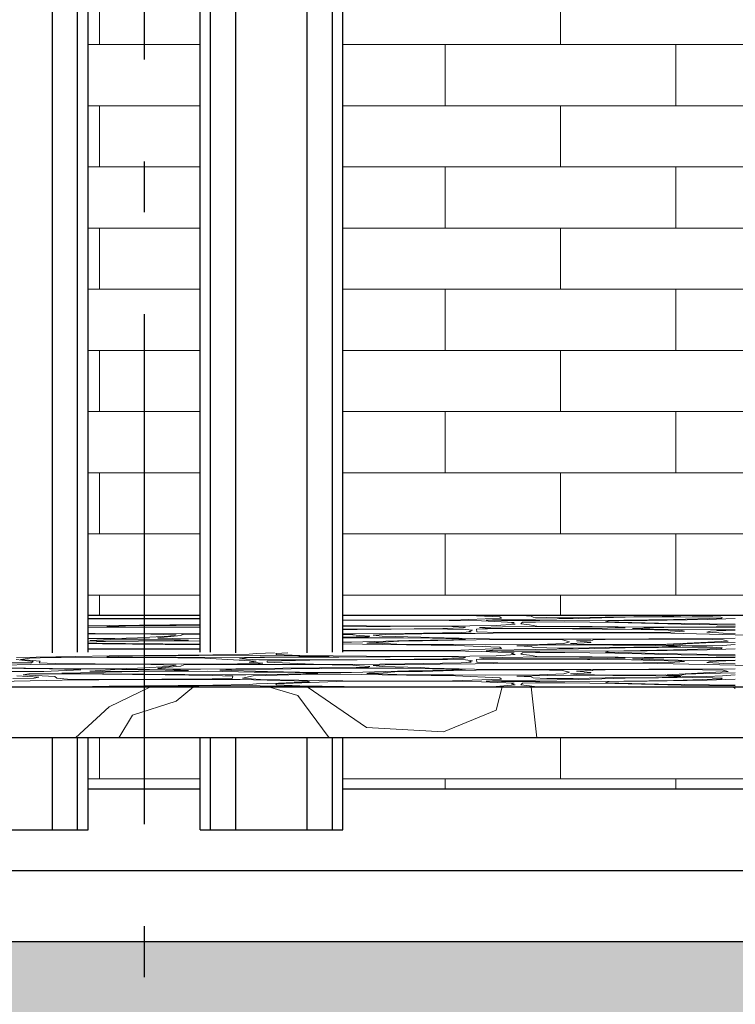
# Model space of a CAD drawing. Header units: millimetres. Extents: x -48769 to 5557, y 850 to 13065.
# Tile 32 of 56: x -18739 to -18037, y 3439 to 4404. Entities that reach past the tile are written whole.
import ezdxf
from ezdxf.enums import TextEntityAlignment as Align

# ---------------------------------------------------------------- set-up
doc = ezdxf.new("R2010")
doc.units = ezdxf.units.MM
doc.header["$LTSCALE"] = 0.5
doc.header["$MEASUREMENT"] = 0
doc.linetypes.add('Akselinje', pattern=[1500, 1000, -200, 100, -200])
doc.linetypes.add('PLINE', pattern=[0])
for name, color, linetype in [('222- Søyler', 7, 'Continuous'), ('232- Ikke-bærende yttervegger', 7, 'Continuous'), ('252- Gulv på grunn_ bunnplate', 7, 'Continuous'), ('71-- Bearbeidet terreng', 7, 'Continuous'), ('71-- Bearbeidet terreng (Skravur)', 7, 'Continuous'), ('82-- Modullinjer', 7, 'Continuous')]:
    doc.layers.add(name, color=color, linetype=linetype)
doc.layers.add('235- Utvendig kledning og overflate', color=7, linetype='Continuous', lineweight=0)
doc.layers.add('255- Gulvoverflate', color=7, linetype='Continuous', lineweight=0)
doc.styles.add('GENERATED_STYLE_1', font='arial.ttf')

# ---------------------------------------------------------------- blocks, each defined once
blk = doc.blocks.new('*X17')
at = {"layer": '235- Utvendig kledning og overflate', "linetype": 'PLINE'}
for p, q in [((-18660.67, 4380), (-18660.67, 4440)), ((-18671.93, 4380), (-18561.93, 4380)), ((-18561.93, 4320), (-18671.93, 4320)), ((-18660.67, 4260), (-18660.67, 4320)), ((-18671.93, 4260), (-18561.93, 4260)), ((-18561.93, 4200), (-18671.93, 4200)), ((-18660.67, 4140), (-18660.67, 4200)), ((-18671.93, 4140), (-18561.93, 4140)), ((-18561.93, 4080), (-18671.93, 4080)), ((-18660.67, 4020), (-18660.67, 4080)), ((-18671.93, 4020), (-18561.93, 4020)), ((-18561.93, 3960), (-18671.93, 3960)), ((-18660.67, 3900), (-18660.67, 3960)), ((-18671.93, 3900), (-18561.93, 3900)), ((-18561.93, 3840), (-18671.93, 3840)), ((-18660.67, 3820), (-18660.67, 3840))]:
    blk.add_line(p, q, dxfattribs=at)
blk = doc.blocks.new('*X18')
at = {"layer": '235- Utvendig kledning og overflate', "linetype": 'PLINE'}
for p, q in [((-18660.67, 3660), (-18660.67, 3699.99)), ((-18671.93, 3660), (-18561.93, 3660))]:
    blk.add_line(p, q, dxfattribs=at)
blk = doc.blocks.new('*X19')
at = {"layer": '235- Utvendig kledning og overflate', "linetype": 'PLINE'}
for p, q in [((-18208.29, 3660), (-18208.29, 3699.99)), ((-18421.93, 3660), (-18321.39, 3660)), ((-18321.39, 3660), (-18095.2, 3660)), ((-18321.39, 3650), (-18321.39, 3660)), ((-18321.39, 3650), (-18321.39, 3660)), ((-18095.2, 3660), (-17869.01, 3660)), ((-18095.2, 3650), (-18095.2, 3660)), ((-18095.2, 3650), (-18095.2, 3660))]:
    blk.add_line(p, q, dxfattribs=at)
blk = doc.blocks.new('*X20')
at = {"layer": '235- Utvendig kledning og overflate', "linetype": 'PLINE'}
for p, q in [((-18208.29, 4380), (-18208.29, 4440)), ((-18421.93, 4380), (-18321.39, 4380)), ((-18321.39, 4380), (-18095.2, 4380)), ((-18321.39, 4320), (-18321.39, 4380)), ((-18321.39, 4320), (-18321.39, 4380)), ((-18095.2, 4380), (-17869.01, 4380)), ((-18095.2, 4320), (-18095.2, 4380)), ((-18095.2, 4320), (-18095.2, 4380)), ((-18321.39, 4320), (-18421.93, 4320)), ((-18095.2, 4320), (-18321.39, 4320)), ((-18208.29, 4260), (-18208.29, 4320)), ((-17869.01, 4320), (-18095.2, 4320)), ((-18421.93, 4260), (-18321.39, 4260)), ((-18321.39, 4260), (-18095.2, 4260)), ((-18321.39, 4200), (-18321.39, 4260)), ((-18321.39, 4200), (-18321.39, 4260)), ((-18095.2, 4260), (-17869.01, 4260)), ((-18095.2, 4200), (-18095.2, 4260)), ((-18095.2, 4200), (-18095.2, 4260)), ((-18321.39, 4200), (-18421.93, 4200)), ((-18095.2, 4200), (-18321.39, 4200)), ((-18208.29, 4140), (-18208.29, 4200)), ((-17869.01, 4200), (-18095.2, 4200)), ((-18421.93, 4140), (-18321.39, 4140)), ((-18321.39, 4140), (-18095.2, 4140)), ((-18321.39, 4080), (-18321.39, 4140)), ((-18321.39, 4080), (-18321.39, 4140)), ((-18095.2, 4140), (-17869.01, 4140)), ((-18095.2, 4080), (-18095.2, 4140)), ((-18095.2, 4080), (-18095.2, 4140)), ((-18321.39, 4080), (-18421.93, 4080)), ((-18095.2, 4080), (-18321.39, 4080)), ((-18208.29, 4020), (-18208.29, 4080)), ((-17869.01, 4080), (-18095.2, 4080)), ((-18421.93, 4020), (-18321.39, 4020)), ((-18321.39, 4020), (-18095.2, 4020)), ((-18321.39, 3960), (-18321.39, 4020)), ((-18321.39, 3960), (-18321.39, 4020)), ((-18095.2, 4020), (-17869.01, 4020)), ((-18095.2, 3960), (-18095.2, 4020)), ((-18095.2, 3960), (-18095.2, 4020)), ((-18321.39, 3960), (-18421.93, 3960)), ((-18095.2, 3960), (-18321.39, 3960)), ((-18208.29, 3900), (-18208.29, 3960)), ((-17869.01, 3960), (-18095.2, 3960)), ((-18421.93, 3900), (-18321.39, 3900)), ((-18321.39, 3900), (-18095.2, 3900)), ((-18321.39, 3840), (-18321.39, 3900)), ((-18321.39, 3840), (-18321.39, 3900)), ((-18095.2, 3900), (-17869.01, 3900)), ((-18095.2, 3840), (-18095.2, 3900)), ((-18095.2, 3840), (-18095.2, 3900)), ((-18321.39, 3840), (-18421.93, 3840)), ((-18095.2, 3840), (-18321.39, 3840)), ((-18208.29, 3820), (-18208.29, 3840)), ((-17869.01, 3840), (-18095.2, 3840))]:
    blk.add_line(p, q, dxfattribs=at)
blk = doc.blocks.new('*X95')
at = {"layer": '255- Gulvoverflate', "linetype": 'PLINE'}
for p, q in [((-18671.93, 3817.18), (-18649.14, 3817.09)), ((-18624.92, 3816.95), (-18671.93, 3816.49)), ((-18649.14, 3817.09), (-18561.93, 3817.43)), ((-18561.93, 3816.91), (-18624.92, 3816.95)), ((-18421.93, 3815.64), (-18375.72, 3815.46)), ((-18397.88, 3815.34), (-18421.93, 3815.16)), ((-18317.56, 3815.24), (-18397.88, 3815.34)), ((-18375.72, 3815.46), (-18314.36, 3815.61)), ((-18285.87, 3814.71), (-18317.56, 3815.24)), ((-18314.36, 3815.61), (-18266.13, 3817.37)), ((-18267.74, 3818.74), (-18298.14, 3820)), ((-18253.78, 3813.27), (-18285.87, 3814.71)), ((-18275.17, 3815.79), (-18281.38, 3815.35)), ((-18281.38, 3815.35), (-18266.11, 3815.07)), ((-18190.75, 3817.08), (-18275.17, 3815.79)), ((-18266.13, 3817.37), (-18267.74, 3818.74)), ((-18266.11, 3815.07), (-18228.48, 3815.05)), ((-18246.62, 3820), (-18237.12, 3819.4)), ((-18237.12, 3819.4), (-18235.02, 3818.58)), ((-18235.02, 3818.58), (-18221.6, 3818.01)), ((-18228.48, 3815.05), (-18146.19, 3815.32)), ((-18221.6, 3818.01), (-18209.84, 3817.85)), ((-18209.84, 3817.85), (-18195.82, 3817.91)), ((-18195.82, 3817.91), (-18164.55, 3818.55)), ((-18144.73, 3818.29), (-18190.75, 3817.08)), ((-18164.55, 3818.55), (-18108.35, 3819.05)), ((-18160.43, 3814.89), (-18164.19, 3813.77)), ((-18123.16, 3815.28), (-18160.43, 3814.89)), ((-18146.19, 3815.32), (-18097.35, 3816.09)), ((-18078.97, 3818.88), (-18144.73, 3818.29)), ((-18064.19, 3816.23), (-18123.16, 3815.28)), ((-18108.35, 3819.05), (-18096.92, 3819.3)), ((-18097.35, 3816.09), (-18049.86, 3817.51)), ((-18096.92, 3819.3), (-18090.11, 3819.8)), ((-18090.11, 3819.8), (-18096.28, 3820)), ((-18058.72, 3818.74), (-18078.97, 3818.88)), ((-18036.73, 3817.11), (-18064.19, 3816.23)), ((-18050.86, 3818.29), (-18058.72, 3818.74)), ((-18049.57, 3818.09), (-18050.86, 3818.29)), ((-18049.86, 3817.51), (-18049.57, 3818.09)), ((-18671.93, 3809.87), (-18651.19, 3810.25)), ((-18583.69, 3808.46), (-18671.93, 3808.7)), ((-18641.72, 3809.65), (-18653.48, 3809.26)), ((-18653.48, 3809.26), (-18641.72, 3808.87)), ((-18651.19, 3810.25), (-18561.93, 3811.11)), ((-18628.31, 3810.09), (-18641.72, 3809.65)), ((-18641.72, 3808.87), (-18568.72, 3808.61)), ((-18585.57, 3810.37), (-18628.31, 3810.09)), ((-18563.36, 3810.72), (-18585.57, 3810.37)), ((-18561.93, 3808.14), (-18583.69, 3808.46)), ((-18568.72, 3808.61), (-18561.93, 3808.64)), ((-18561.93, 3810.74), (-18563.36, 3810.72)), ((-18421.93, 3810.17), (-18398.56, 3809.85)), ((-18375.49, 3809.24), (-18421.93, 3809.08)), ((-18421.93, 3806.5), (-18380.3, 3806.74)), ((-18407.84, 3806.32), (-18421.93, 3806.23)), ((-18340.72, 3806.83), (-18407.84, 3806.32)), ((-18398.56, 3809.85), (-18323.26, 3809.76)), ((-18380.3, 3806.74), (-18323.63, 3807.39)), ((-18337.51, 3809.51), (-18375.49, 3809.24)), ((-18319.26, 3806.76), (-18340.72, 3806.83)), ((-18315, 3809.39), (-18337.51, 3809.51)), ((-18323.63, 3807.39), (-18303.51, 3808.03)), ((-18323.26, 3809.76), (-18271.5, 3810.19)), ((-18301.38, 3806.35), (-18319.26, 3806.76)), ((-18301.65, 3808.57), (-18315, 3809.39)), ((-18303.51, 3808.03), (-18301.65, 3808.57)), ((-18294.69, 3805.58), (-18301.38, 3806.35)), ((-18298.13, 3804.41), (-18294.69, 3805.58)), ((-18268.99, 3807.19), (-18290.83, 3806.57)), ((-18290.83, 3806.57), (-18290.41, 3804.18)), ((-18265.31, 3808.86), (-18287.81, 3808.33)), ((-18287.81, 3808.33), (-18282.17, 3807.54)), ((-18282.17, 3807.54), (-18244.52, 3807.41)), ((-18271.5, 3810.19), (-18252.68, 3811.6)), ((-18225.37, 3807.2), (-18268.99, 3807.19)), ((-18224.92, 3809.26), (-18265.31, 3808.86)), ((-18256.34, 3812.75), (-18253.78, 3813.27)), ((-18252.68, 3811.6), (-18256.34, 3812.75)), ((-18245.74, 3813.36), (-18247.33, 3811.87)), ((-18247.33, 3811.87), (-18238.57, 3810.88)), ((-18232.9, 3813.65), (-18245.74, 3813.36)), ((-18244.52, 3807.41), (-18206.87, 3807.41)), ((-18238.57, 3810.88), (-18231.57, 3809.65)), ((-18204.05, 3813.73), (-18232.9, 3813.65)), ((-18231.57, 3809.65), (-18212.33, 3809.38)), ((-18138.57, 3806.45), (-18225.37, 3807.2)), ((-18154.62, 3808.7), (-18224.92, 3809.26)), ((-18212.33, 3809.38), (-18177.22, 3809.31)), ((-18206.87, 3807.41), (-18179.34, 3807.41)), ((-18154.97, 3813.1), (-18204.05, 3813.73)), ((-18179.34, 3807.41), (-18144.78, 3808.09)), ((-18177.22, 3809.31), (-18126.16, 3808.75)), ((-18164.19, 3813.77), (-18112.01, 3812.51)), ((-18089.91, 3811.47), (-18154.97, 3813.1)), ((-18144.78, 3808.09), (-18154.62, 3808.7)), ((-18116.15, 3805.84), (-18138.57, 3806.45)), ((-18106.84, 3808.3), (-18137.55, 3807.3)), ((-18137.55, 3807.3), (-18120.56, 3806.74)), ((-18126.16, 3808.75), (-18074.55, 3808.76)), ((-18120.56, 3806.74), (-18092.68, 3806.2)), ((-18089.32, 3805.24), (-18116.15, 3805.84)), ((-18112.01, 3812.51), (-18036.73, 3811.42)), ((-18036.73, 3808.66), (-18106.84, 3808.3)), ((-18100.79, 3803.72), (-18086.44, 3804.81)), ((-18092.68, 3806.2), (-18054.78, 3805.86)), ((-18036.74, 3810.61), (-18089.91, 3811.47)), ((-18086.44, 3804.81), (-18089.32, 3805.24)), ((-18074.55, 3808.76), (-18036.73, 3809.38)), ((-18061.14, 3804.83), (-18064.68, 3803.8)), ((-18055.23, 3805.15), (-18061.14, 3804.83)), ((-18036.74, 3805.63), (-18055.23, 3805.15)), ((-18054.78, 3805.86), (-18036.73, 3806.04)), ((-18036.73, 3811.42), (-18036.75, 3811.42)), ((-18671.93, 3802.41), (-18664.93, 3802.32)), ((-18622.68, 3802.04), (-18671.93, 3802.13)), ((-18671.93, 3797.6), (-18645.58, 3797.55)), ((-18649.76, 3796.68), (-18670.25, 3795.38)), ((-18670.25, 3795.38), (-18657.76, 3794.89)), ((-18664.93, 3802.32), (-18580.7, 3802.02)), ((-18657.76, 3794.89), (-18587.58, 3795.49)), ((-18638.7, 3796.84), (-18649.76, 3796.68)), ((-18645.58, 3797.55), (-18623.55, 3798.09)), ((-18611.73, 3796.8), (-18638.7, 3796.84)), ((-18623.55, 3798.09), (-18592.83, 3799.72)), ((-18585.56, 3801.08), (-18622.68, 3802.04)), ((-18561.93, 3795.12), (-18622.42, 3794.85)), ((-18581.09, 3796.28), (-18611.73, 3796.8)), ((-18581.01, 3800.32), (-18603.87, 3798.23)), ((-18603.87, 3798.23), (-18603.18, 3797.76)), ((-18603.18, 3797.76), (-18588.76, 3797.34)), ((-18592.83, 3799.72), (-18585.56, 3801.08)), ((-18588.76, 3797.34), (-18561.93, 3797.3)), ((-18587.58, 3795.49), (-18573.23, 3795.97)), ((-18573.23, 3795.97), (-18581.09, 3796.28)), ((-18577.91, 3801.64), (-18581.01, 3800.32)), ((-18580.7, 3802.02), (-18561.93, 3802.14)), ((-18567.88, 3801.8), (-18577.91, 3801.64)), ((-18561.93, 3801.79), (-18567.88, 3801.8)), ((-18421.93, 3802), (-18410.41, 3801.98)), ((-18412.12, 3801.14), (-18421.93, 3801.28)), ((-18421.93, 3798.85), (-18408.75, 3799)), ((-18418.28, 3798.26), (-18421.93, 3798.21)), ((-18362.34, 3798.14), (-18418.28, 3798.26)), ((-18413.37, 3794.04), (-18357, 3795.47)), ((-18405.69, 3800.37), (-18412.12, 3801.14)), ((-18410.41, 3801.98), (-18361.05, 3802.32)), ((-18408.75, 3799), (-18396.86, 3799.23)), ((-18395.55, 3799.73), (-18405.69, 3800.37)), ((-18396.86, 3799.23), (-18395.55, 3799.73)), ((-18380.34, 3801.44), (-18391.98, 3800.79)), ((-18391.98, 3800.79), (-18383.34, 3799.76)), ((-18383.34, 3799.76), (-18345.44, 3798.93)), ((-18326.45, 3802.25), (-18380.34, 3801.44)), ((-18343.56, 3795.11), (-18366.89, 3794.9)), ((-18333.79, 3797.69), (-18362.34, 3798.14)), ((-18361.05, 3802.32), (-18305.62, 3803.43)), ((-18357, 3795.47), (-18314.79, 3796.12)), ((-18345.44, 3798.93), (-18337.33, 3798.35)), ((-18313.44, 3795.86), (-18343.56, 3795.11)), ((-18337.33, 3798.35), (-18277.84, 3797.02)), ((-18308.1, 3797.07), (-18333.79, 3797.69)), ((-18292.17, 3802.45), (-18326.45, 3802.25)), ((-18314.79, 3796.12), (-18301.44, 3796.38)), ((-18268.64, 3796.51), (-18313.44, 3795.86)), ((-18301.44, 3796.38), (-18308.1, 3797.07)), ((-18305.62, 3803.43), (-18295.97, 3804.07)), ((-18295.97, 3804.07), (-18298.13, 3804.41)), ((-18256.61, 3803.03), (-18292.17, 3802.45)), ((-18290.41, 3804.18), (-18269.7, 3803.54)), ((-18277.84, 3797.02), (-18242.85, 3796.81)), ((-18269.7, 3803.54), (-18224.86, 3803.24)), ((-18232, 3796.56), (-18268.64, 3796.51)), ((-18183.2, 3803.16), (-18256.61, 3803.03)), ((-18242.85, 3796.81), (-18201.78, 3796.92)), ((-18206.32, 3796.1), (-18232, 3796.56)), ((-18224.86, 3803.24), (-18164.06, 3803.26)), ((-18199.31, 3794.33), (-18206.32, 3796.1)), ((-18201.78, 3796.92), (-18178.66, 3796.89)), ((-18176.65, 3795.94), (-18192.47, 3795.32)), ((-18192.47, 3795.32), (-18178.48, 3793.89)), ((-18112.72, 3802.96), (-18183.2, 3803.16)), ((-18178.66, 3796.89), (-18121.73, 3797.26)), ((-18164.45, 3796.63), (-18176.67, 3796.27)), ((-18176.67, 3796.27), (-18176.65, 3795.94)), ((-18089.9, 3796.85), (-18164.45, 3796.63)), ((-18164.06, 3803.26), (-18127.52, 3803.42)), ((-18127.52, 3803.42), (-18100.79, 3803.72)), ((-18121.73, 3797.26), (-18090.88, 3797.31)), ((-18036.73, 3801.11), (-18112.72, 3802.96)), ((-18090.88, 3797.31), (-18036.73, 3797.71)), ((-18068.85, 3796.7), (-18089.9, 3796.85)), ((-18048.6, 3796.18), (-18068.85, 3796.7)), ((-18064.68, 3803.8), (-18053.03, 3803.15)), ((-18053.03, 3803.15), (-18048.64, 3802.72)), ((-18048.64, 3802.72), (-18036.73, 3802.42)), ((-18043.69, 3794.86), (-18048.6, 3796.18)), ((-18036.75, 3801.11), (-18036.73, 3801.11)), ((-18036.73, 3802.42), (-18036.74, 3802.42)), ((-18036.73, 3797.71), (-18036.74, 3797.71)), ((-18036.73, 3801.11), (-18014.62, 3800.58)), ((-18654.67, 3794.44), (-18671.93, 3793.94)), ((-18671.93, 3792.85), (-18561.93, 3791.9)), ((-18657.69, 3792.26), (-18671.93, 3792.44)), ((-18671.93, 3787.35), (-18649.14, 3787.27)), ((-18624.92, 3787.13), (-18671.93, 3786.67)), ((-18628.27, 3792.04), (-18657.69, 3792.26)), ((-18622.42, 3794.85), (-18654.67, 3794.44)), ((-18649.14, 3787.27), (-18561.93, 3787.61)), ((-18596.31, 3791.54), (-18628.27, 3792.04)), ((-18561.93, 3787.09), (-18624.92, 3787.13)), ((-18561.93, 3791.22), (-18596.31, 3791.54)), ((-18421.93, 3793.98), (-18413.37, 3794.04)), ((-18383.19, 3791.67), (-18421.93, 3792.36)), ((-18421.93, 3785.82), (-18375.72, 3785.63)), ((-18397.88, 3785.51), (-18421.93, 3785.34)), ((-18396.54, 3793.25), (-18398.22, 3792.99)), ((-18398.22, 3792.99), (-18386.99, 3792.78)), ((-18317.56, 3785.42), (-18397.88, 3785.51)), ((-18382.21, 3793.79), (-18396.54, 3793.25)), ((-18386.99, 3792.78), (-18368.99, 3792.01)), ((-18311.28, 3790.72), (-18383.19, 3791.67)), ((-18366.89, 3794.9), (-18382.21, 3793.79)), ((-18375.72, 3785.63), (-18314.36, 3785.79)), ((-18368.99, 3792.01), (-18352.7, 3791.67)), ((-18352.7, 3791.67), (-18313.3, 3791.64)), ((-18285.87, 3784.88), (-18317.56, 3785.42)), ((-18314.36, 3785.79), (-18266.13, 3787.55)), ((-18313.3, 3791.64), (-18282.35, 3791.35)), ((-18267.74, 3788.91), (-18311.28, 3790.72)), ((-18282.35, 3791.35), (-18228.76, 3791.74)), ((-18275.17, 3785.97), (-18281.38, 3785.53)), ((-18281.38, 3785.53), (-18266.11, 3785.24)), ((-18190.75, 3787.26), (-18275.17, 3785.97)), ((-18266.13, 3787.55), (-18267.74, 3788.91)), ((-18220.82, 3791.15), (-18251.11, 3790.46)), ((-18251.11, 3790.46), (-18237.12, 3789.58)), ((-18237.12, 3789.58), (-18235.02, 3788.76)), ((-18235.02, 3788.76), (-18221.6, 3788.19)), ((-18228.76, 3791.74), (-18204.98, 3792.64)), ((-18228.48, 3785.23), (-18146.19, 3785.49)), ((-18221.6, 3788.19), (-18209.84, 3788.03)), ((-18195.34, 3791.26), (-18220.82, 3791.15)), ((-18209.84, 3788.03), (-18195.82, 3788.08)), ((-18204.98, 3792.64), (-18199.31, 3794.33)), ((-18178.46, 3793.57), (-18198.6, 3792.64)), ((-18198.6, 3792.64), (-18192.23, 3791.9)), ((-18195.82, 3788.08), (-18164.55, 3788.72)), ((-18156.95, 3790.98), (-18195.34, 3791.26)), ((-18192.23, 3791.9), (-18174.96, 3791.62)), ((-18144.73, 3788.47), (-18190.75, 3787.26)), ((-18178.48, 3793.89), (-18178.46, 3793.57)), ((-18174.96, 3791.62), (-18133.1, 3791.5)), ((-18164.55, 3788.72), (-18108.35, 3789.23)), ((-18123.16, 3785.46), (-18160.43, 3785.07)), ((-18138.95, 3790.98), (-18156.95, 3790.98)), ((-18146.19, 3785.49), (-18097.35, 3786.27)), ((-18078.97, 3789.06), (-18144.73, 3788.47)), ((-18114.57, 3790.76), (-18138.95, 3790.98)), ((-18133.1, 3791.5), (-18105.01, 3791.78)), ((-18064.19, 3786.4), (-18123.16, 3785.46)), ((-18090.11, 3789.98), (-18114.57, 3790.76)), ((-18108.35, 3789.23), (-18096.92, 3789.48)), ((-18091.06, 3791.52), (-18104.63, 3791.08)), ((-18104.63, 3791.08), (-18088.79, 3790.36)), ((-18103.84, 3791.83), (-18043.69, 3794.86)), ((-18097.35, 3786.27), (-18049.86, 3787.69)), ((-18096.92, 3789.48), (-18090.11, 3789.98)), ((-18085.24, 3792.35), (-18091.06, 3791.52)), ((-18088.79, 3790.36), (-18064.66, 3790.22)), ((-18065.5, 3793.16), (-18085.24, 3792.35)), ((-18058.72, 3788.92), (-18078.97, 3789.06)), ((-18036.73, 3793.5), (-18065.5, 3793.16)), ((-18064.66, 3790.22), (-18049.4, 3790.62)), ((-18036.73, 3787.29), (-18064.19, 3786.4)), ((-18050.86, 3788.47), (-18058.72, 3788.92)), ((-18049.57, 3788.26), (-18050.86, 3788.47)), ((-18049.86, 3787.69), (-18049.57, 3788.26)), ((-18049.4, 3790.62), (-18036.73, 3791.75)), ((-18725.85, 3775.09), (-18742.6, 3776.75)), ((-18742.15, 3778.79), (-18684.21, 3779.82)), ((-18729.22, 3778.2), (-18738.31, 3776.96)), ((-18738.31, 3776.96), (-18719.01, 3775.39)), ((-18708.64, 3778.8), (-18729.22, 3778.2)), ((-18698.25, 3778.94), (-18708.64, 3778.8)), ((-18583.69, 3778.64), (-18698.25, 3778.94)), ((-18684.2, 3779.82), (-18651.19, 3780.43)), ((-18641.72, 3779.82), (-18653.48, 3779.44)), ((-18653.48, 3779.44), (-18641.72, 3779.05)), ((-18651.19, 3780.43), (-18549.6, 3781.41)), ((-18628.31, 3780.27), (-18641.72, 3779.82)), ((-18641.72, 3779.05), (-18568.72, 3778.78)), ((-18585.57, 3780.54), (-18628.31, 3780.27)), ((-18563.36, 3780.9), (-18585.57, 3780.54)), ((-18557.24, 3778.25), (-18583.69, 3778.64)), ((-18568.72, 3778.78), (-18503.17, 3779.12)), ((-18539.99, 3781.08), (-18563.36, 3780.9)), ((-18507.05, 3775.43), (-18557.24, 3778.25)), ((-18549.6, 3781.41), (-18513.98, 3782.09)), ((-18466.11, 3780.65), (-18539.99, 3781.08)), ((-18515.95, 3778.48), (-18523.28, 3777.7)), ((-18523.28, 3777.7), (-18504.25, 3776.52)), ((-18498.85, 3778.98), (-18515.95, 3778.48)), ((-18513.98, 3782.09), (-18506.73, 3782.86)), ((-18506.73, 3782.86), (-18489.03, 3783.41)), ((-18504.25, 3776.52), (-18459.4, 3776.47)), ((-18503.17, 3779.12), (-18464.79, 3779.47)), ((-18454.69, 3779.24), (-18498.85, 3778.98)), ((-18454.44, 3776.21), (-18496.23, 3775.31)), ((-18475.87, 3783.41), (-18487.73, 3782.94)), ((-18487.73, 3782.94), (-18486.87, 3781.88)), ((-18486.87, 3781.88), (-18464.24, 3780.92)), ((-18435.18, 3779.82), (-18466.11, 3780.65)), ((-18464.79, 3779.47), (-18443.4, 3779.42)), ((-18464.24, 3780.92), (-18398.56, 3780.03)), ((-18459.4, 3776.47), (-18380.3, 3776.91)), ((-18425.72, 3779.24), (-18454.69, 3779.24)), ((-18407.84, 3776.49), (-18454.44, 3776.21)), ((-18443.4, 3779.42), (-18435.18, 3779.82)), ((-18375.49, 3779.42), (-18425.72, 3779.24)), ((-18340.72, 3777), (-18407.84, 3776.49)), ((-18398.56, 3780.03), (-18323.26, 3779.94)), ((-18380.3, 3776.91), (-18323.63, 3777.57)), ((-18337.51, 3779.69), (-18375.49, 3779.42)), ((-18319.26, 3776.94), (-18340.72, 3777)), ((-18315, 3779.56), (-18337.51, 3779.69)), ((-18323.63, 3777.57), (-18303.51, 3778.2)), ((-18323.26, 3779.94), (-18271.5, 3780.37)), ((-18301.38, 3776.53), (-18319.26, 3776.94)), ((-18301.65, 3778.75), (-18315, 3779.56)), ((-18303.51, 3778.2), (-18301.65, 3778.75)), ((-18294.69, 3775.75), (-18301.38, 3776.53)), ((-18298.13, 3774.59), (-18294.69, 3775.75)), ((-18268.99, 3777.37), (-18290.83, 3776.75)), ((-18290.83, 3776.75), (-18290.41, 3774.36)), ((-18265.31, 3779.03), (-18287.81, 3778.51)), ((-18287.81, 3778.51), (-18282.17, 3777.72)), ((-18253.78, 3783.45), (-18285.87, 3784.88)), ((-18282.17, 3777.72), (-18244.52, 3777.58)), ((-18271.5, 3780.37), (-18252.68, 3781.78)), ((-18225.37, 3777.37), (-18268.99, 3777.37)), ((-18266.11, 3785.24), (-18228.48, 3785.23)), ((-18224.92, 3779.44), (-18265.31, 3779.03)), ((-18256.34, 3782.93), (-18253.78, 3783.45)), ((-18252.68, 3781.78), (-18256.34, 3782.93)), ((-18245.74, 3783.53), (-18247.33, 3782.05)), ((-18247.33, 3782.05), (-18238.57, 3781.06)), ((-18232.9, 3783.83), (-18245.74, 3783.53)), ((-18244.52, 3777.58), (-18206.87, 3777.58)), ((-18238.57, 3781.06), (-18231.57, 3779.82)), ((-18204.05, 3783.9), (-18232.9, 3783.83)), ((-18231.57, 3779.82), (-18212.33, 3779.56)), ((-18138.57, 3776.63), (-18225.37, 3777.37)), ((-18154.62, 3778.88), (-18224.92, 3779.44)), ((-18212.33, 3779.56), (-18177.22, 3779.48)), ((-18206.87, 3777.58), (-18179.34, 3777.58)), ((-18154.97, 3783.28), (-18204.05, 3783.9)), ((-18179.34, 3777.58), (-18144.78, 3778.27)), ((-18177.22, 3779.48), (-18126.16, 3778.93)), ((-18160.43, 3785.07), (-18164.19, 3783.95)), ((-18164.19, 3783.95), (-18112.01, 3782.68)), ((-18089.91, 3781.64), (-18154.97, 3783.28)), ((-18144.78, 3778.27), (-18154.62, 3778.88)), ((-18116.15, 3776.02), (-18138.57, 3776.63)), ((-18106.84, 3778.48), (-18137.55, 3777.47)), ((-18137.55, 3777.47), (-18120.56, 3776.92)), ((-18126.16, 3778.93), (-18074.55, 3778.94)), ((-18120.56, 3776.92), (-18092.68, 3776.38)), ((-18089.32, 3775.42), (-18116.15, 3776.02)), ((-18112.01, 3782.68), (-18036.73, 3781.6)), ((-18036.73, 3778.83), (-18106.84, 3778.48)), ((-18092.68, 3776.38), (-18054.78, 3776.03)), ((-18036.74, 3780.78), (-18089.91, 3781.64)), ((-18074.55, 3778.94), (-18036.73, 3779.56)), ((-18036.74, 3775.8), (-18055.23, 3775.32)), ((-18054.78, 3776.03), (-18036.73, 3776.21)), ((-18036.73, 3781.6), (-18036.75, 3781.6)), ((-18786.53, 3769.04), (-18680.1, 3767.79)), ((-18709.67, 3767.76), (-18773.37, 3768.48)), ((-18728, 3772.03), (-18755.14, 3771.31)), ((-18749.75, 3773.48), (-18727.48, 3773.66)), ((-18687.19, 3772.34), (-18728, 3772.03)), ((-18727.48, 3773.66), (-18725.85, 3775.09)), ((-18719.01, 3775.39), (-18720.07, 3773.8)), ((-18720.07, 3773.8), (-18704.06, 3772.99)), ((-18715.33, 3765.21), (-18678.98, 3766.61)), ((-18680.62, 3767.15), (-18709.67, 3767.76)), ((-18704.06, 3772.99), (-18664.93, 3772.5)), ((-18622.68, 3772.21), (-18687.19, 3772.34)), ((-18678.98, 3766.61), (-18680.62, 3767.15)), ((-18680.1, 3767.79), (-18645.58, 3767.73)), ((-18649.76, 3766.86), (-18670.25, 3765.55)), ((-18664.93, 3772.5), (-18580.7, 3772.19)), ((-18638.7, 3767.02), (-18649.76, 3766.86)), ((-18645.58, 3767.73), (-18623.55, 3768.27)), ((-18611.73, 3766.98), (-18638.7, 3767.02)), ((-18623.55, 3768.27), (-18592.83, 3769.89)), ((-18585.56, 3771.26), (-18622.68, 3772.21)), ((-18581.09, 3766.46), (-18611.73, 3766.98)), ((-18581.01, 3770.5), (-18603.87, 3768.41)), ((-18603.87, 3768.41), (-18603.18, 3767.94)), ((-18603.18, 3767.94), (-18588.76, 3767.52)), ((-18592.83, 3769.89), (-18585.56, 3771.26)), ((-18588.76, 3767.52), (-18561.48, 3767.48)), ((-18587.58, 3765.66), (-18573.23, 3766.15)), ((-18573.23, 3766.15), (-18581.09, 3766.46)), ((-18577.91, 3771.81), (-18581.01, 3770.5)), ((-18580.7, 3772.19), (-18525.4, 3772.56)), ((-18567.88, 3771.97), (-18577.91, 3771.81)), ((-18452.49, 3771.88), (-18567.88, 3771.97)), ((-18561.48, 3767.48), (-18526.89, 3767.63)), ((-18531.15, 3767.09), (-18542.75, 3766.45)), ((-18542.75, 3766.45), (-18495.78, 3765.07)), ((-18488.52, 3767.57), (-18531.15, 3767.09)), ((-18526.89, 3767.63), (-18480.84, 3768.38)), ((-18525.4, 3772.56), (-18503.16, 3773.06)), ((-18513.7, 3774.44), (-18507.05, 3775.43)), ((-18500.38, 3773.47), (-18513.7, 3774.44)), ((-18503.16, 3773.06), (-18500.38, 3773.47)), ((-18496.23, 3775.31), (-18496.02, 3774.25)), ((-18496.02, 3774.25), (-18458.83, 3772.66)), ((-18472.45, 3767.65), (-18488.52, 3767.57)), ((-18480.84, 3768.38), (-18408.75, 3769.17)), ((-18442.75, 3768.08), (-18472.45, 3767.65)), ((-18458.83, 3772.66), (-18450.75, 3772.24)), ((-18412.12, 3771.32), (-18452.49, 3771.88)), ((-18450.75, 3772.24), (-18410.41, 3772.15)), ((-18418.28, 3768.44), (-18442.75, 3768.08)), ((-18362.34, 3768.31), (-18418.28, 3768.44)), ((-18405.69, 3770.54), (-18412.12, 3771.32)), ((-18410.41, 3772.15), (-18361.05, 3772.5)), ((-18408.75, 3769.17), (-18396.86, 3769.41)), ((-18395.55, 3769.91), (-18405.69, 3770.54)), ((-18396.86, 3769.41), (-18395.55, 3769.91)), ((-18380.34, 3771.62), (-18391.98, 3770.97)), ((-18391.98, 3770.97), (-18383.34, 3769.94)), ((-18383.34, 3769.94), (-18345.44, 3769.11)), ((-18326.45, 3772.43), (-18380.34, 3771.62)), ((-18333.79, 3767.87), (-18362.34, 3768.31)), ((-18361.05, 3772.5), (-18305.62, 3773.61)), ((-18357, 3765.65), (-18314.79, 3766.29)), ((-18345.44, 3769.11), (-18337.33, 3768.52)), ((-18313.44, 3766.04), (-18343.56, 3765.28)), ((-18337.33, 3768.52), (-18277.84, 3767.2)), ((-18308.1, 3767.25), (-18333.79, 3767.87)), ((-18292.17, 3772.62), (-18326.45, 3772.43)), ((-18314.79, 3766.29), (-18301.44, 3766.55)), ((-18268.64, 3766.68), (-18313.44, 3766.04)), ((-18301.44, 3766.55), (-18308.1, 3767.25)), ((-18305.62, 3773.61), (-18295.97, 3774.24)), ((-18295.97, 3774.24), (-18298.13, 3774.59)), ((-18256.61, 3773.2), (-18292.17, 3772.62)), ((-18290.41, 3774.36), (-18269.7, 3773.72)), ((-18277.84, 3767.2), (-18242.85, 3766.98)), ((-18269.7, 3773.72), (-18224.86, 3773.42)), ((-18232, 3766.74), (-18268.64, 3766.68)), ((-18183.2, 3773.34), (-18256.61, 3773.2)), ((-18242.85, 3766.98), (-18201.78, 3767.1)), ((-18206.32, 3766.27), (-18232, 3766.74)), ((-18224.86, 3773.42), (-18164.06, 3773.44)), ((-18199.31, 3764.51), (-18206.32, 3766.27)), ((-18201.78, 3767.1), (-18178.66, 3767.06)), ((-18176.65, 3766.12), (-18192.47, 3765.49)), ((-18112.72, 3773.14), (-18183.2, 3773.34)), ((-18178.66, 3767.06), (-18121.73, 3767.44)), ((-18164.45, 3766.8), (-18176.67, 3766.45)), ((-18176.67, 3766.45), (-18176.65, 3766.12)), ((-18089.9, 3767.02), (-18164.45, 3766.8)), ((-18164.06, 3773.44), (-18127.52, 3773.6)), ((-18127.52, 3773.6), (-18100.79, 3773.89)), ((-18121.73, 3767.44), (-18090.88, 3767.49)), ((-18036.73, 3771.29), (-18112.72, 3773.14)), ((-18100.79, 3773.89), (-18086.44, 3774.99)), ((-18090.88, 3767.49), (-18036.73, 3767.88)), ((-18068.85, 3766.88), (-18089.9, 3767.02)), ((-18086.44, 3774.99), (-18089.32, 3775.42)), ((-18048.6, 3766.36), (-18068.85, 3766.88)), ((-18061.14, 3775.01), (-18064.68, 3773.98)), ((-18064.68, 3773.98), (-18053.03, 3773.32)), ((-18055.23, 3775.32), (-18061.14, 3775.01)), ((-18053.03, 3773.32), (-18048.64, 3772.9)), ((-18048.64, 3772.9), (-18036.73, 3772.6)), ((-18043.69, 3765.03), (-18048.6, 3766.36)), ((-18036.75, 3771.29), (-18036.73, 3771.29)), ((-18036.73, 3772.6), (-18036.74, 3772.6)), ((-18036.73, 3767.88), (-18036.74, 3767.88)), ((-18036.73, 3771.29), (-18014.62, 3770.75)), ((-18697.42, 3756.6), (-18865.53, 3752.92)), ((-18748.49, 3765.06), (-18715.33, 3765.21)), ((-18745.79, 3758.12), (-18724.67, 3758.51)), ((-18720.16, 3759.62), (-18741.93, 3760.93)), ((-18730.03, 3762.73), (-18735.59, 3761.8)), ((-18735.59, 3761.8), (-18704.57, 3760.28)), ((-18696.75, 3762.92), (-18730.03, 3762.73)), ((-18724.67, 3758.51), (-18720.16, 3759.62)), ((-18704.57, 3760.28), (-18702.63, 3758.7)), ((-18702.63, 3758.7), (-18692.17, 3757.6)), ((-18679.36, 3763.9), (-18697.71, 3763.63)), ((-18697.71, 3763.63), (-18696.17, 3763.23)), ((-18624.92, 3757.3), (-18697.42, 3756.6)), ((-18657.69, 3762.44), (-18696.75, 3762.92)), ((-18696.17, 3763.23), (-18537.46, 3761.86)), ((-18692.17, 3757.6), (-18649.14, 3757.45)), ((-18654.67, 3764.62), (-18679.36, 3763.9)), ((-18670.25, 3765.55), (-18657.76, 3765.07)), ((-18657.76, 3765.07), (-18587.58, 3765.66)), ((-18628.27, 3762.21), (-18657.69, 3762.44)), ((-18622.42, 3765.02), (-18654.67, 3764.62)), ((-18649.14, 3757.45), (-18550, 3757.83)), ((-18596.31, 3761.71), (-18628.27, 3762.21)), ((-18540.56, 3757.25), (-18624.92, 3757.3)), ((-18554.99, 3765.33), (-18622.42, 3765.02)), ((-18550.06, 3761.29), (-18596.31, 3761.71)), ((-18509.07, 3764.63), (-18554.99, 3765.33)), ((-18529.75, 3760.54), (-18550.06, 3761.29)), ((-18550, 3757.83), (-18530.51, 3758.21)), ((-18522.77, 3757.14), (-18540.56, 3757.25)), ((-18537.46, 3761.86), (-18517.03, 3761.78)), ((-18530.51, 3758.21), (-18529.75, 3760.54)), ((-18456.53, 3755.58), (-18522.77, 3757.14)), ((-18509.85, 3760.73), (-18520.44, 3758.64)), ((-18520.44, 3758.64), (-18502.82, 3757.2)), ((-18517.03, 3761.78), (-18475.87, 3762.38)), ((-18451.35, 3762.41), (-18509.85, 3760.73)), ((-18484.52, 3764.35), (-18509.07, 3764.63)), ((-18502.82, 3757.2), (-18446.15, 3756.43)), ((-18495.78, 3765.07), (-18448.74, 3764.27)), ((-18468.83, 3764.23), (-18484.52, 3764.35)), ((-18475.87, 3762.38), (-18446.35, 3763.33)), ((-18448.11, 3763.6), (-18468.83, 3764.23)), ((-18423.95, 3762.57), (-18451.35, 3762.41)), ((-18448.74, 3764.27), (-18425.35, 3764.13)), ((-18446.35, 3763.33), (-18448.11, 3763.6)), ((-18446.15, 3756.43), (-18422.01, 3755.99)), ((-18425.35, 3764.13), (-18413.37, 3764.21)), ((-18383.19, 3761.85), (-18423.95, 3762.57)), ((-18413.37, 3764.21), (-18357, 3765.65)), ((-18396.54, 3763.43), (-18398.22, 3763.16)), ((-18398.22, 3763.16), (-18386.99, 3762.96)), ((-18382.21, 3763.97), (-18396.54, 3763.43)), ((-18386.99, 3762.96), (-18368.99, 3762.19)), ((-18311.28, 3760.9), (-18383.19, 3761.85)), ((-18366.89, 3765.08), (-18382.21, 3763.97)), ((-18368.99, 3762.19), (-18352.7, 3761.85)), ((-18343.56, 3765.28), (-18366.89, 3765.08)), ((-18352.7, 3761.85), (-18313.3, 3761.82)), ((-18314.36, 3755.96), (-18266.13, 3757.72)), ((-18313.3, 3761.82), (-18282.35, 3761.53)), ((-18267.74, 3759.09), (-18311.28, 3760.9)), ((-18282.35, 3761.53), (-18228.76, 3761.91)), ((-18190.75, 3757.44), (-18275.17, 3756.14)), ((-18266.13, 3757.72), (-18267.74, 3759.09)), ((-18220.82, 3761.33), (-18251.11, 3760.64)), ((-18251.11, 3760.64), (-18237.12, 3759.75)), ((-18237.12, 3759.75), (-18235.02, 3758.94)), ((-18235.02, 3758.94), (-18221.6, 3758.37)), ((-18228.76, 3761.91), (-18204.98, 3762.82)), ((-18221.6, 3758.37), (-18209.84, 3758.2)), ((-18195.34, 3761.44), (-18220.82, 3761.33)), ((-18209.84, 3758.2), (-18195.82, 3758.26)), ((-18204.98, 3762.82), (-18199.31, 3764.51)), ((-18178.46, 3763.75), (-18198.6, 3762.81)), ((-18198.6, 3762.81), (-18192.23, 3762.08)), ((-18195.82, 3758.26), (-18164.55, 3758.9)), ((-18156.95, 3761.16), (-18195.34, 3761.44)), ((-18192.47, 3765.49), (-18178.48, 3764.07)), ((-18192.23, 3762.08), (-18174.96, 3761.8)), ((-18144.73, 3758.65), (-18190.75, 3757.44)), ((-18178.48, 3764.07), (-18178.46, 3763.75)), ((-18174.96, 3761.8), (-18133.1, 3761.67)), ((-18164.55, 3758.9), (-18108.35, 3759.4)), ((-18138.95, 3761.16), (-18156.95, 3761.16)), ((-18146.19, 3755.67), (-18097.35, 3756.45)), ((-18078.97, 3759.23), (-18144.73, 3758.65)), ((-18114.57, 3760.94), (-18138.95, 3761.16)), ((-18133.1, 3761.67), (-18105.01, 3761.95)), ((-18064.19, 3756.58), (-18123.16, 3755.63)), ((-18090.11, 3760.16), (-18114.57, 3760.94)), ((-18108.35, 3759.4), (-18096.92, 3759.66)), ((-18091.06, 3761.69), (-18104.63, 3761.26)), ((-18104.63, 3761.26), (-18088.79, 3760.54)), ((-18103.84, 3762.01), (-18043.69, 3765.03)), ((-18097.35, 3756.45), (-18049.86, 3757.87)), ((-18096.92, 3759.66), (-18090.11, 3760.16)), ((-18085.24, 3762.53), (-18091.06, 3761.69)), ((-18088.79, 3760.54), (-18064.66, 3760.39)), ((-18065.5, 3763.34), (-18085.24, 3762.53)), ((-18058.72, 3759.09), (-18078.97, 3759.23)), ((-18036.73, 3763.68), (-18065.5, 3763.34)), ((-18064.66, 3760.39), (-18049.4, 3760.79)), ((-18036.73, 3757.46), (-18064.19, 3756.58)), ((-18050.86, 3758.64), (-18058.72, 3759.09)), ((-18049.57, 3758.44), (-18050.86, 3758.64)), ((-18049.86, 3757.87), (-18049.57, 3758.44)), ((-18049.4, 3760.79), (-18036.73, 3761.92)), ((-18684.2, 3750), (-18651.19, 3750.6)), ((-18651.19, 3750.6), (-18549.6, 3751.58)), ((-18628.31, 3750.44), (-18641.72, 3750)), ((-18585.57, 3750.72), (-18628.31, 3750.44)), ((-18563.36, 3751.08), (-18585.57, 3750.72)), ((-18539.99, 3751.25), (-18563.36, 3751.08)), ((-18549.6, 3751.58), (-18513.98, 3752.26)), ((-18466.11, 3750.83), (-18539.99, 3751.25)), ((-18513.98, 3752.26), (-18506.73, 3753.04)), ((-18506.73, 3753.04), (-18484.99, 3753.71)), ((-18427.98, 3755.47), (-18487.73, 3753.12)), ((-18487.73, 3753.12), (-18486.87, 3752.05)), ((-18486.87, 3752.05), (-18464.24, 3751.09)), ((-18484.99, 3753.71), (-18454.7, 3755.09)), ((-18435.18, 3750), (-18466.11, 3750.83)), ((-18464.24, 3751.09), (-18398.56, 3750.21)), ((-18454.7, 3755.09), (-18456.53, 3755.58)), ((-18397.88, 3755.69), (-18427.98, 3755.47)), ((-18422.01, 3755.99), (-18375.72, 3755.81)), ((-18398.56, 3750.21), (-18323.26, 3750.12)), ((-18317.56, 3755.6), (-18397.88, 3755.69)), ((-18375.72, 3755.81), (-18314.36, 3755.96)), ((-18323.26, 3750.12), (-18271.5, 3750.54)), ((-18285.87, 3755.06), (-18317.56, 3755.6)), ((-18253.78, 3753.63), (-18285.87, 3755.06)), ((-18275.17, 3756.14), (-18281.38, 3755.71)), ((-18281.38, 3755.71), (-18266.11, 3755.42)), ((-18271.5, 3750.54), (-18252.68, 3751.95)), ((-18266.11, 3755.42), (-18228.48, 3755.41)), ((-18256.34, 3753.1), (-18253.78, 3753.63)), ((-18252.68, 3751.95), (-18256.34, 3753.1)), ((-18245.74, 3753.71), (-18247.33, 3752.22)), ((-18247.33, 3752.22), (-18238.57, 3751.24)), ((-18232.9, 3754), (-18245.74, 3753.71)), ((-18238.57, 3751.24), (-18231.57, 3750)), ((-18204.05, 3754.08), (-18232.9, 3754)), ((-18228.48, 3755.41), (-18146.19, 3755.67)), ((-18154.97, 3753.46), (-18204.05, 3754.08)), ((-18160.43, 3755.25), (-18164.19, 3754.12)), ((-18164.19, 3754.12), (-18112.01, 3752.86)), ((-18123.16, 3755.63), (-18160.43, 3755.25)), ((-18089.91, 3751.82), (-18154.97, 3753.46)), ((-18112.01, 3752.86), (-18036.73, 3751.78)), ((-18036.74, 3750.96), (-18089.91, 3751.82)), ((-18036.73, 3751.78), (-18036.75, 3751.78))]:
    blk.add_line(p, q, dxfattribs=at)
blk = doc.blocks.new('*X96')
at = {"layer": '255- Gulvoverflate', "linetype": 'PLINE'}
for p, q in [((-18651.19, 3730.33), (-18610.62, 3750)), ((-18568.53, 3750), (-18585.57, 3736.2)), ((-18466.11, 3741.75), (-18494.79, 3750)), ((-18456.86, 3750), (-18398.56, 3710.32)), ((-18271.5, 3727.26), (-18265.47, 3750)), ((-18237.19, 3750), (-18231.57, 3699.99)), ((-18036.74, 3748.34), (-18038.79, 3750)), ((-18435.18, 3699.99), (-18466.11, 3741.75)), ((-18684.2, 3699.99), (-18651.19, 3730.33)), ((-18585.57, 3736.2), (-18628.31, 3722.2)), ((-18628.31, 3722.2), (-18641.72, 3699.99)), ((-18323.26, 3705.82), (-18271.5, 3727.26)), ((-18398.56, 3710.32), (-18323.26, 3705.82))]:
    blk.add_line(p, q, dxfattribs=at)
blk = doc.blocks.new('Standard grid marker[11]', base_point=(-18616.93, 12565.45))
at = {"layer": '82-- Modullinjer', "linetype": 'Akselinje'}
blk.add_line((-18616.93, 12365.45), (-18616.93, 1550), dxfattribs=at)
at = {"layer": '82-- Modullinjer', "style": 'GENERATED_STYLE_1'}
for tag, p in [('AC_MarkerText_1_0', (-18616.93, 12902.95)), ('AC_MarkerText_1_1', (-18616.93, 1187.5))]:
    blk.add_attdef(tag, text='', height=175, rotation=360, dxfattribs=at).set_placement(p, align=Align.TOP_CENTER)

msp = doc.modelspace()

# ---------------------------------------------------------------- hatches: boundary and pattern name
at = {"layer": '71-- Bearbeidet terreng (Skravur)', "linetype": 'Continuous'}
msp.add_hatch(color=256, dxfattribs=at).paths.add_polyline_path([(1123.01, 3500), (-48768.89, 3500), (-48768.89, 2500), (5383.07, 2500), (5383.07, 3500), (5314.92, 3500), (5314.92, 3000.17), (4563.07, 2988.26), (4563.07, 3500), (2819.67, 3500), (2691.46, 3496.95), (2691.46, 3347.08), (1123.01, 3312.83)])

# ---------------------------------------------------------------- linework, layer by layer
at = {"layer": '222- Søyler', "linetype": 'PLINE'}
for p, q in [((-18706.93, 3783.41), (-18706.93, 6310)), ((-18682.18, 3784.11), (-18682.18, 6310)), ((-18671.93, 3784.11), (-18671.93, 6310)), ((-18561.93, 3784.11), (-18561.93, 6310)), ((-18551.68, 3784.11), (-18551.68, 6310)), ((-18526.93, 3783.41), (-18526.93, 6310)), ((-18456.93, 3783.41), (-18456.93, 6310)), ((-18432.18, 3784.11), (-18432.18, 6310)), ((-18421.93, 3784.11), (-18421.93, 6310)), ((-18706.93, 3610), (-18706.93, 3699.99)), ((-18682.18, 3610), (-18682.18, 3699.99)), ((-18671.93, 3610), (-18671.93, 3699.99)), ((-18561.93, 3610), (-18561.93, 3699.99)), ((-18551.68, 3610), (-18551.68, 3699.99)), ((-18526.93, 3610), (-18526.93, 3699.99)), ((-18456.93, 3610), (-18456.93, 3699.99)), ((-18432.18, 3610), (-18432.18, 3699.99)), ((-18421.93, 3610), (-18421.93, 3699.99)), ((-18776.93, 3610), (-18706.93, 3610)), ((-18706.93, 3610), (-18694.55, 3610)), ((-18694.55, 3610), (-18685.49, 3610)), ((-18685.49, 3610), (-18682.18, 3610)), ((-18682.18, 3610), (-18671.93, 3610)), ((-18561.93, 3610), (-18551.68, 3610)), ((-18551.68, 3610), (-18548.36, 3610)), ((-18548.36, 3610), (-18539.3, 3610)), ((-18539.3, 3610), (-18526.93, 3610)), ((-18526.93, 3610), (-18456.93, 3610)), ((-18456.93, 3610), (-18444.55, 3610)), ((-18444.55, 3610), (-18435.49, 3610)), ((-18435.49, 3610), (-18432.18, 3610)), ((-18432.18, 3610), (-18421.93, 3610))]:
    msp.add_line(p, q, dxfattribs=at)
at = {"layer": '252- Gulv på grunn_ bunnplate', "linetype": 'PLINE'}
for p, q in [((-18561.93, 3820), (-18671.93, 3820)), ((-15296.93, 3820), (-18421.93, 3820)), ((-22216.93, 3750), (-15296.93, 3750)), ((-15296.93, 3699.99), (-22216.93, 3699.99)), ((-18671.93, 3650), (-18561.93, 3650)), ((-18421.93, 3650), (-15296.93, 3650)), ((-22216.93, 3570), (-15286.93, 3570))]:
    msp.add_line(p, q, dxfattribs=at)
at = {"layer": '71-- Bearbeidet terreng', "linetype": 'PLINE'}
msp.add_line((5402.57, 3500), (-48768.89, 3500), dxfattribs=at)

# ---------------------------------------------------------------- block references
at = {"layer": '232- Ikke-bærende yttervegger'}
for name in ['*X17', '*X20', '*X18', '*X19']:
    msp.add_blockref(name, (0, 0), dxfattribs=at)
at = {"layer": '252- Gulv på grunn_ bunnplate'}
for name in ['*X95', '*X96']:
    msp.add_blockref(name, (0, 0), dxfattribs=at)
at = {"layer": '82-- Modullinjer', "linetype": 'PLINE'}
msp.add_blockref('Standard grid marker[11]', (-18616.93, 12565.45), dxfattribs=at)

doc.saveas('drawing.dxf')
